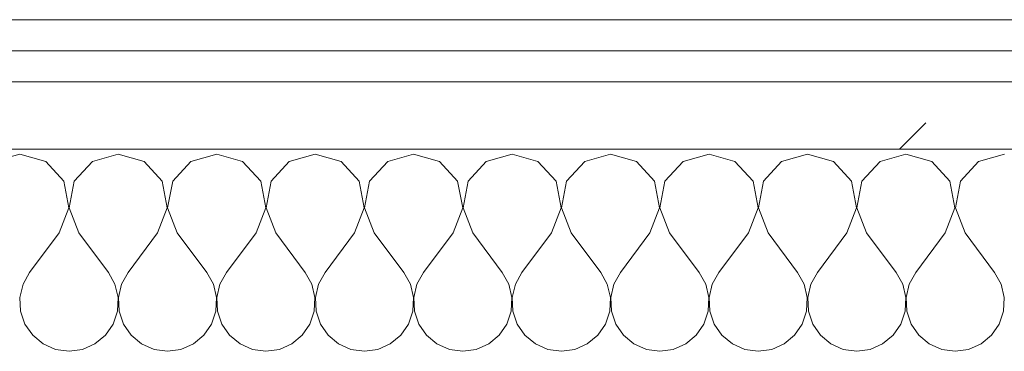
# Model space of a CAD drawing. Header units: millimetres. Extents: x -40968 to 11883, y -18816 to 4378.
# Tile 34 of 209: x -22467 to -22276, y -1193 to -1129. Entities that reach past the tile are written whole.
import ezdxf

# ---------------------------------------------------------------- set-up
doc = ezdxf.new("R2010")
doc.units = ezdxf.units.MM
doc.header["$MEASUREMENT"] = 0
doc.linetypes.add('Wipeout_Contour', pattern=[1000, 0, -1000])
doc.layers.add('Nuevo_08_E_Envans secs', color=7, linetype='Continuous')
doc.layers.add('Nuevo_08_E_Envans secs_Pluma_Nº__1', color=7, linetype='Continuous', lineweight=5)
for name, color, linetype, lineweight, true_color in [('Nuevo_08_E_Envans secs_Pluma_Nº__102', 7, 'Continuous', 5, 0xcccccc), ('Nuevo_08_E_Envans secs_Pluma_Nº__171', 171, 'Continuous', 13, 0xaaaaff), ('Nuevo_08_E_Envans secs_Pluma_Nº__177', 7, 'Continuous', 15, 0xf7e046)]:
    doc.layers.add(name, color=color, linetype=linetype, lineweight=lineweight, true_color=true_color)
pattern_1 = [(45, (0, 0), (-183.8478, 183.8478), [195, -65]), (45, (7e-14, 183.85), (-183.8478, 183.8478), [195, -65])]

# ---------------------------------------------------------------- blocks, each defined once
blk = doc.blocks.new('*X229')
at = {"layer": 'Nuevo_08_E_Envans secs_Pluma_Nº__102', "color": 254, "linetype": 'Continuous', "lineweight": 5, "true_color": 0xcccccc}
for p, q in [((-22466.67, -1154.93), (-22471.67, -1156.35)), ((-22461.66, -1156.35), (-22466.67, -1154.93)), ((-22447.62, -1154.93), (-22452.63, -1156.35)), ((-22442.61, -1156.35), (-22447.62, -1154.93)), ((-22428.57, -1154.93), (-22433.58, -1156.35)), ((-22423.56, -1156.35), (-22428.57, -1154.93)), ((-22409.52, -1154.93), (-22414.53, -1156.35)), ((-22404.52, -1156.35), (-22409.52, -1154.93)), ((-22390.48, -1154.93), (-22395.48, -1156.35)), ((-22385.47, -1156.35), (-22390.48, -1154.93)), ((-22371.43, -1154.93), (-22376.44, -1156.35)), ((-22366.42, -1156.35), (-22371.43, -1154.93)), ((-22352.38, -1154.93), (-22357.39, -1156.35)), ((-22347.37, -1156.35), (-22352.38, -1154.93)), ((-22333.33, -1154.93), (-22338.34, -1156.35)), ((-22328.33, -1156.35), (-22333.33, -1154.93)), ((-22314.29, -1154.93), (-22319.29, -1156.35)), ((-22309.28, -1156.35), (-22314.29, -1154.93)), ((-22295.24, -1154.93), (-22300.25, -1156.35)), ((-22290.23, -1156.35), (-22295.24, -1154.93)), ((-22276.19, -1154.93), (-22281.2, -1156.35)), ((-22458.15, -1160.19), (-22461.66, -1156.35)), ((-22452.63, -1156.35), (-22456.14, -1160.19)), ((-22439.1, -1160.19), (-22442.61, -1156.35)), ((-22433.58, -1156.35), (-22437.09, -1160.19)), ((-22420.05, -1160.19), (-22423.56, -1156.35)), ((-22414.53, -1156.35), (-22418.04, -1160.19)), ((-22401.01, -1160.19), (-22404.52, -1156.35)), ((-22395.48, -1156.35), (-22398.99, -1160.19)), ((-22381.96, -1160.19), (-22385.47, -1156.35)), ((-22376.44, -1156.35), (-22379.95, -1160.19)), ((-22362.91, -1160.19), (-22366.42, -1156.35)), ((-22357.39, -1156.35), (-22360.9, -1160.19)), ((-22343.86, -1160.19), (-22347.37, -1156.35)), ((-22338.34, -1156.35), (-22341.85, -1160.19)), ((-22324.81, -1160.19), (-22328.33, -1156.35)), ((-22319.29, -1156.35), (-22322.8, -1160.19)), ((-22305.77, -1160.19), (-22309.28, -1156.35)), ((-22300.25, -1156.35), (-22303.76, -1160.19)), ((-22286.72, -1160.19), (-22290.23, -1156.35)), ((-22281.2, -1156.35), (-22284.71, -1160.19)), ((-22457.18, -1165.31), (-22458.15, -1160.19)), ((-22456.14, -1160.19), (-22457.1, -1165.31)), ((-22438.13, -1165.31), (-22439.1, -1160.19)), ((-22437.09, -1160.19), (-22438.06, -1165.31)), ((-22419.09, -1165.31), (-22420.05, -1160.19)), ((-22418.04, -1160.19), (-22419.01, -1165.31)), ((-22400.04, -1165.31), (-22401.01, -1160.19)), ((-22398.99, -1160.19), (-22399.96, -1165.31)), ((-22380.99, -1165.31), (-22381.96, -1160.19)), ((-22379.95, -1160.19), (-22380.91, -1165.31)), ((-22361.94, -1165.31), (-22362.91, -1160.19)), ((-22360.9, -1160.19), (-22361.87, -1165.31)), ((-22342.9, -1165.31), (-22343.86, -1160.19)), ((-22341.85, -1160.19), (-22342.82, -1165.31)), ((-22323.85, -1165.31), (-22324.81, -1160.19)), ((-22322.8, -1160.19), (-22323.77, -1165.31)), ((-22304.8, -1165.31), (-22305.77, -1160.19)), ((-22303.76, -1160.19), (-22304.72, -1165.31)), ((-22285.75, -1165.31), (-22286.72, -1160.19)), ((-22284.71, -1160.19), (-22285.68, -1165.31)), ((-22459.05, -1170.17), (-22457.18, -1165.31)), ((-22457.1, -1165.31), (-22455.24, -1170.17)), ((-22440, -1170.17), (-22438.13, -1165.31)), ((-22438.06, -1165.31), (-22436.19, -1170.17)), ((-22420.95, -1170.17), (-22419.09, -1165.31)), ((-22419.01, -1165.31), (-22417.14, -1170.17)), ((-22401.9, -1170.17), (-22400.04, -1165.31)), ((-22399.96, -1165.31), (-22398.1, -1170.17)), ((-22382.86, -1170.17), (-22380.99, -1165.31)), ((-22380.91, -1165.31), (-22379.05, -1170.17)), ((-22363.81, -1170.17), (-22361.94, -1165.31)), ((-22361.87, -1165.31), (-22360, -1170.17)), ((-22344.76, -1170.17), (-22342.9, -1165.31)), ((-22342.82, -1165.31), (-22340.95, -1170.17)), ((-22325.71, -1170.17), (-22323.85, -1165.31)), ((-22323.77, -1165.31), (-22321.9, -1170.17)), ((-22306.67, -1170.17), (-22304.8, -1165.31)), ((-22304.72, -1165.31), (-22302.86, -1170.17)), ((-22287.62, -1170.17), (-22285.75, -1165.31)), ((-22285.68, -1165.31), (-22283.81, -1170.17)), ((-22459.05, -1170.17), (-22464.76, -1177.79)), ((-22455.24, -1170.17), (-22449.52, -1177.79)), ((-22440, -1170.17), (-22445.71, -1177.79)), ((-22436.19, -1170.17), (-22430.48, -1177.79)), ((-22420.95, -1170.17), (-22426.67, -1177.79)), ((-22417.14, -1170.17), (-22411.43, -1177.79)), ((-22401.9, -1170.17), (-22407.62, -1177.79)), ((-22398.1, -1170.17), (-22392.38, -1177.79)), ((-22382.86, -1170.17), (-22388.57, -1177.79)), ((-22379.05, -1170.17), (-22373.33, -1177.79)), ((-22363.81, -1170.17), (-22369.52, -1177.79)), ((-22360, -1170.17), (-22354.29, -1177.79)), ((-22344.76, -1170.17), (-22350.48, -1177.79)), ((-22340.95, -1170.17), (-22335.24, -1177.79)), ((-22325.71, -1170.17), (-22331.43, -1177.79)), ((-22321.9, -1170.17), (-22316.19, -1177.79)), ((-22306.67, -1170.17), (-22312.38, -1177.79)), ((-22302.86, -1170.17), (-22297.14, -1177.79)), ((-22287.62, -1170.17), (-22293.33, -1177.79)), ((-22283.81, -1170.17), (-22278.1, -1177.79)), ((-22464.76, -1177.79), (-22466.03, -1180.08)), ((-22448.25, -1180.08), (-22449.52, -1177.79)), ((-22445.71, -1177.79), (-22446.99, -1180.08)), ((-22429.2, -1180.08), (-22430.48, -1177.79)), ((-22426.67, -1177.79), (-22427.94, -1180.08)), ((-22410.16, -1180.08), (-22411.43, -1177.79)), ((-22407.62, -1177.79), (-22408.89, -1180.08)), ((-22391.11, -1180.08), (-22392.38, -1177.79)), ((-22388.57, -1177.79), (-22389.84, -1180.08)), ((-22372.06, -1180.08), (-22373.33, -1177.79)), ((-22369.52, -1177.79), (-22370.8, -1180.08)), ((-22353.01, -1180.08), (-22354.29, -1177.79)), ((-22350.48, -1177.79), (-22351.75, -1180.08)), ((-22333.97, -1180.08), (-22335.24, -1177.79)), ((-22331.43, -1177.79), (-22332.7, -1180.08)), ((-22314.92, -1180.08), (-22316.19, -1177.79)), ((-22312.38, -1177.79), (-22313.65, -1180.08)), ((-22295.87, -1180.08), (-22297.14, -1177.79)), ((-22293.33, -1177.79), (-22294.6, -1180.08)), ((-22276.82, -1180.08), (-22278.1, -1177.79)), ((-22466.03, -1180.08), (-22466.63, -1182.64)), ((-22447.66, -1182.64), (-22448.25, -1180.08)), ((-22446.99, -1180.08), (-22447.58, -1182.64)), ((-22428.61, -1182.64), (-22429.2, -1180.08)), ((-22427.94, -1180.08), (-22428.53, -1182.64)), ((-22409.56, -1182.64), (-22410.16, -1180.08)), ((-22408.89, -1180.08), (-22409.49, -1182.64)), ((-22390.51, -1182.64), (-22391.11, -1180.08)), ((-22389.84, -1180.08), (-22390.44, -1182.64)), ((-22371.47, -1182.64), (-22372.06, -1180.08)), ((-22370.8, -1180.08), (-22371.39, -1182.64)), ((-22352.42, -1182.64), (-22353.01, -1180.08)), ((-22351.75, -1180.08), (-22352.34, -1182.64)), ((-22333.37, -1182.64), (-22333.97, -1180.08)), ((-22332.7, -1180.08), (-22333.29, -1182.64)), ((-22314.32, -1182.64), (-22314.92, -1180.08)), ((-22313.65, -1180.08), (-22314.25, -1182.64)), ((-22295.28, -1182.64), (-22295.87, -1180.08)), ((-22294.6, -1180.08), (-22295.2, -1182.64)), ((-22276.23, -1182.64), (-22276.82, -1180.08)), ((-22466.63, -1182.64), (-22466.5, -1185.27)), ((-22447.78, -1185.27), (-22447.66, -1182.64)), ((-22447.58, -1182.64), (-22447.45, -1185.27)), ((-22428.74, -1185.27), (-22428.61, -1182.64)), ((-22428.53, -1182.64), (-22428.41, -1185.27)), ((-22409.69, -1185.27), (-22409.56, -1182.64)), ((-22409.49, -1182.64), (-22409.36, -1185.27)), ((-22390.64, -1185.27), (-22390.51, -1182.64)), ((-22390.44, -1182.64), (-22390.31, -1185.27)), ((-22371.59, -1185.27), (-22371.47, -1182.64)), ((-22371.39, -1182.64), (-22371.26, -1185.27)), ((-22352.55, -1185.27), (-22352.42, -1182.64)), ((-22352.34, -1182.64), (-22352.22, -1185.27)), ((-22333.5, -1185.27), (-22333.37, -1182.64)), ((-22333.29, -1182.64), (-22333.17, -1185.27)), ((-22314.45, -1185.27), (-22314.32, -1182.64)), ((-22314.25, -1182.64), (-22314.12, -1185.27)), ((-22295.4, -1185.27), (-22295.28, -1182.64)), ((-22295.2, -1182.64), (-22295.07, -1185.27)), ((-22276.36, -1185.27), (-22276.23, -1182.64)), ((-22466.5, -1185.27), (-22465.66, -1187.76)), ((-22448.62, -1187.76), (-22447.78, -1185.27)), ((-22447.45, -1185.27), (-22446.61, -1187.76)), ((-22429.58, -1187.76), (-22428.74, -1185.27)), ((-22428.41, -1185.27), (-22427.57, -1187.76)), ((-22410.53, -1187.76), (-22409.69, -1185.27)), ((-22409.36, -1185.27), (-22408.52, -1187.76)), ((-22391.48, -1187.76), (-22390.64, -1185.27)), ((-22390.31, -1185.27), (-22389.47, -1187.76)), ((-22372.43, -1187.76), (-22371.59, -1185.27)), ((-22371.26, -1185.27), (-22370.42, -1187.76)), ((-22353.39, -1187.76), (-22352.55, -1185.27)), ((-22352.22, -1185.27), (-22351.38, -1187.76)), ((-22334.34, -1187.76), (-22333.5, -1185.27)), ((-22333.17, -1185.27), (-22332.33, -1187.76)), ((-22315.29, -1187.76), (-22314.45, -1185.27)), ((-22314.12, -1185.27), (-22313.28, -1187.76)), ((-22296.24, -1187.76), (-22295.4, -1185.27)), ((-22295.07, -1185.27), (-22294.23, -1187.76)), ((-22277.2, -1187.76), (-22276.36, -1185.27)), ((-22465.66, -1187.76), (-22464.17, -1189.92)), ((-22450.11, -1189.92), (-22448.62, -1187.76)), ((-22446.61, -1187.76), (-22445.13, -1189.92)), ((-22431.06, -1189.92), (-22429.58, -1187.76)), ((-22427.57, -1187.76), (-22426.08, -1189.92)), ((-22412.02, -1189.92), (-22410.53, -1187.76)), ((-22408.52, -1187.76), (-22407.03, -1189.92)), ((-22392.97, -1189.92), (-22391.48, -1187.76)), ((-22389.47, -1187.76), (-22387.98, -1189.92)), ((-22373.92, -1189.92), (-22372.43, -1187.76)), ((-22370.42, -1187.76), (-22368.94, -1189.92)), ((-22354.87, -1189.92), (-22353.39, -1187.76)), ((-22351.38, -1187.76), (-22349.89, -1189.92)), ((-22335.83, -1189.92), (-22334.34, -1187.76)), ((-22332.33, -1187.76), (-22330.84, -1189.92)), ((-22316.78, -1189.92), (-22315.29, -1187.76)), ((-22313.28, -1187.76), (-22311.79, -1189.92)), ((-22297.73, -1189.92), (-22296.24, -1187.76)), ((-22294.23, -1187.76), (-22292.74, -1189.92)), ((-22278.68, -1189.92), (-22277.2, -1187.76)), ((-22464.17, -1189.92), (-22462.15, -1191.6)), ((-22452.14, -1191.6), (-22450.11, -1189.92)), ((-22445.13, -1189.92), (-22443.1, -1191.6)), ((-22433.09, -1191.6), (-22431.06, -1189.92)), ((-22426.08, -1189.92), (-22424.05, -1191.6)), ((-22414.04, -1191.6), (-22412.02, -1189.92)), ((-22407.03, -1189.92), (-22405.01, -1191.6)), ((-22394.99, -1191.6), (-22392.97, -1189.92)), ((-22387.98, -1189.92), (-22385.96, -1191.6)), ((-22375.95, -1191.6), (-22373.92, -1189.92)), ((-22368.94, -1189.92), (-22366.91, -1191.6)), ((-22356.9, -1191.6), (-22354.87, -1189.92)), ((-22349.89, -1189.92), (-22347.86, -1191.6)), ((-22337.85, -1191.6), (-22335.83, -1189.92)), ((-22330.84, -1189.92), (-22328.82, -1191.6)), ((-22318.8, -1191.6), (-22316.78, -1189.92)), ((-22311.79, -1189.92), (-22309.77, -1191.6)), ((-22299.75, -1191.6), (-22297.73, -1189.92)), ((-22292.74, -1189.92), (-22290.72, -1191.6)), ((-22280.71, -1191.6), (-22278.68, -1189.92)), ((-22462.15, -1191.6), (-22459.75, -1192.66)), ((-22454.54, -1192.66), (-22452.14, -1191.6)), ((-22443.1, -1191.6), (-22440.7, -1192.66)), ((-22435.49, -1192.66), (-22433.09, -1191.6)), ((-22424.05, -1191.6), (-22421.65, -1192.66)), ((-22416.45, -1192.66), (-22414.04, -1191.6)), ((-22405.01, -1191.6), (-22402.6, -1192.66)), ((-22397.4, -1192.66), (-22394.99, -1191.6)), ((-22385.96, -1191.6), (-22383.55, -1192.66)), ((-22378.35, -1192.66), (-22375.95, -1191.6)), ((-22366.91, -1191.6), (-22364.51, -1192.66)), ((-22359.3, -1192.66), (-22356.9, -1191.6)), ((-22347.86, -1191.6), (-22345.46, -1192.66)), ((-22340.25, -1192.66), (-22337.85, -1191.6)), ((-22328.82, -1191.6), (-22326.41, -1192.66)), ((-22321.21, -1192.66), (-22318.8, -1191.6)), ((-22309.77, -1191.6), (-22307.36, -1192.66)), ((-22302.16, -1192.66), (-22299.75, -1191.6)), ((-22290.72, -1191.6), (-22288.32, -1192.66)), ((-22283.11, -1192.66), (-22280.71, -1191.6)), ((-22459.75, -1192.66), (-22457.14, -1193.02)), ((-22457.14, -1193.02), (-22454.54, -1192.66)), ((-22440.7, -1192.66), (-22438.1, -1193.02)), ((-22438.1, -1193.02), (-22435.49, -1192.66)), ((-22421.65, -1192.66), (-22419.05, -1193.02)), ((-22419.05, -1193.02), (-22416.45, -1192.66)), ((-22402.6, -1192.66), (-22400, -1193.02)), ((-22400, -1193.02), (-22397.4, -1192.66)), ((-22383.55, -1192.66), (-22380.95, -1193.02)), ((-22380.95, -1193.02), (-22378.35, -1192.66)), ((-22364.51, -1192.66), (-22361.9, -1193.02)), ((-22361.9, -1193.02), (-22359.3, -1192.66)), ((-22345.46, -1192.66), (-22342.86, -1193.02)), ((-22342.86, -1193.02), (-22340.25, -1192.66)), ((-22326.41, -1192.66), (-22323.81, -1193.02)), ((-22323.81, -1193.02), (-22321.21, -1192.66)), ((-22307.36, -1192.66), (-22304.76, -1193.02)), ((-22304.76, -1193.02), (-22302.16, -1192.66)), ((-22288.32, -1192.66), (-22285.71, -1193.02)), ((-22285.71, -1193.02), (-22283.11, -1192.66))]:
    blk.add_line(p, q, dxfattribs=at)
blk = doc.blocks.new('Muro_90_1', base_point=(-20233.93, -1193.98))
at = {"color": 254, "linetype": 'Wipeout_Contour', "lineweight": 0, "ltscale": 86513.737601}
blk.add_wipeout([(-20233.93, -1128.98), (-22963.42, -1128.98), (-22963.42, -1134.98), (-20233.93, -1134.98)], dxfattribs=at).dxf.layer = 'Nuevo_08_E_Envans secs'
at = {"color": 254, "linetype": 'Wipeout_Contour', "lineweight": 0, "ltscale": 86517.020667}
blk.add_wipeout([(-20233.93, -1140.98), (-22963.42, -1140.98), (-22963.42, -1153.98), (-20233.93, -1153.98)], dxfattribs=at).dxf.layer = 'Nuevo_08_E_Envans secs'
at = {"layer": 'Nuevo_08_E_Envans secs_Pluma_Nº__171', "linetype": 'Continuous', "lineweight": 13, "true_color": 0xaaaaff}
h = blk.add_hatch(dxfattribs=at)
h.set_pattern_fill('Panellat_HPL_0001', color=161, style=0, pattern_type=2)
h.set_pattern_definition(pattern_1)
h.paths.add_polyline_path([(-20233.93, -1128.98), (-22963.42, -1128.98), (-22963.42, -1134.98), (-20233.93, -1134.98)])
at = {"layer": 'Nuevo_08_E_Envans secs_Pluma_Nº__177', "linetype": 'Continuous', "lineweight": 15, "true_color": 0xf7e046}
h = blk.add_hatch(dxfattribs=at)
h.set_pattern_fill('Panellat_HPL_0001', color=53, style=0, pattern_type=2)
h.set_pattern_definition(pattern_1)
h.paths.add_polyline_path([(-20233.93, -1140.98), (-22963.42, -1140.98), (-22963.42, -1153.98), (-20233.93, -1153.98)])
at = {"layer": 'Nuevo_08_E_Envans secs_Pluma_Nº__1', "color": 7, "linetype": 'Continuous', "lineweight": 5}
for p, q in [((-20233.93, -1134.98), (-22963.42, -1134.98)), ((-20233.93, -1140.98), (-22963.42, -1140.98)), ((-20233.93, -1153.98), (-22963.42, -1153.98))]:
    blk.add_line(p, q, dxfattribs=at)
at = {"layer": 'Nuevo_08_E_Envans secs_Pluma_Nº__1', "color": 7, "linetype": 'Continuous', "lineweight": 5, "flags": 128}
blk.add_lwpolyline([(-20233.93, -1128.98), (-22963.42, -1128.98)], dxfattribs=at)
at = {"layer": 'Nuevo_08_E_Envans secs', "color": 7, "lineweight": 20}
blk.add_blockref('*X229', (0, 0), dxfattribs=at)
blk = doc.blocks.new('*X479')
at = {"layer": 'Nuevo_08_E_Envans secs_Pluma_Nº__102', "color": 254, "linetype": 'Continuous', "lineweight": 5, "true_color": 0xcccccc}
for p, q in [((-22466.67, -1154.93), (-22471.67, -1156.35)), ((-22461.66, -1156.35), (-22466.67, -1154.93)), ((-22447.62, -1154.93), (-22452.63, -1156.35)), ((-22442.61, -1156.35), (-22447.62, -1154.93)), ((-22428.57, -1154.93), (-22433.58, -1156.35)), ((-22423.56, -1156.35), (-22428.57, -1154.93)), ((-22409.52, -1154.93), (-22414.53, -1156.35)), ((-22404.52, -1156.35), (-22409.52, -1154.93)), ((-22390.48, -1154.93), (-22395.48, -1156.35)), ((-22385.47, -1156.35), (-22390.48, -1154.93)), ((-22371.43, -1154.93), (-22376.44, -1156.35)), ((-22366.42, -1156.35), (-22371.43, -1154.93)), ((-22352.38, -1154.93), (-22357.39, -1156.35)), ((-22347.37, -1156.35), (-22352.38, -1154.93)), ((-22333.33, -1154.93), (-22338.34, -1156.35)), ((-22328.33, -1156.35), (-22333.33, -1154.93)), ((-22314.29, -1154.93), (-22319.29, -1156.35)), ((-22309.28, -1156.35), (-22314.29, -1154.93)), ((-22295.24, -1154.93), (-22300.25, -1156.35)), ((-22290.23, -1156.35), (-22295.24, -1154.93)), ((-22276.19, -1154.93), (-22281.2, -1156.35)), ((-22458.15, -1160.19), (-22461.66, -1156.35)), ((-22452.63, -1156.35), (-22456.14, -1160.19)), ((-22439.1, -1160.19), (-22442.61, -1156.35)), ((-22433.58, -1156.35), (-22437.09, -1160.19)), ((-22420.05, -1160.19), (-22423.56, -1156.35)), ((-22414.53, -1156.35), (-22418.04, -1160.19)), ((-22401.01, -1160.19), (-22404.52, -1156.35)), ((-22395.48, -1156.35), (-22398.99, -1160.19)), ((-22381.96, -1160.19), (-22385.47, -1156.35)), ((-22376.44, -1156.35), (-22379.95, -1160.19)), ((-22362.91, -1160.19), (-22366.42, -1156.35)), ((-22357.39, -1156.35), (-22360.9, -1160.19)), ((-22343.86, -1160.19), (-22347.37, -1156.35)), ((-22338.34, -1156.35), (-22341.85, -1160.19)), ((-22324.81, -1160.19), (-22328.33, -1156.35)), ((-22319.29, -1156.35), (-22322.8, -1160.19)), ((-22305.77, -1160.19), (-22309.28, -1156.35)), ((-22300.25, -1156.35), (-22303.76, -1160.19)), ((-22286.72, -1160.19), (-22290.23, -1156.35)), ((-22281.2, -1156.35), (-22284.71, -1160.19)), ((-22457.18, -1165.31), (-22458.15, -1160.19)), ((-22456.14, -1160.19), (-22457.1, -1165.31)), ((-22438.13, -1165.31), (-22439.1, -1160.19)), ((-22437.09, -1160.19), (-22438.06, -1165.31)), ((-22419.09, -1165.31), (-22420.05, -1160.19)), ((-22418.04, -1160.19), (-22419.01, -1165.31)), ((-22400.04, -1165.31), (-22401.01, -1160.19)), ((-22398.99, -1160.19), (-22399.96, -1165.31)), ((-22380.99, -1165.31), (-22381.96, -1160.19)), ((-22379.95, -1160.19), (-22380.91, -1165.31)), ((-22361.94, -1165.31), (-22362.91, -1160.19)), ((-22360.9, -1160.19), (-22361.87, -1165.31)), ((-22342.9, -1165.31), (-22343.86, -1160.19)), ((-22341.85, -1160.19), (-22342.82, -1165.31)), ((-22323.85, -1165.31), (-22324.81, -1160.19)), ((-22322.8, -1160.19), (-22323.77, -1165.31)), ((-22304.8, -1165.31), (-22305.77, -1160.19)), ((-22303.76, -1160.19), (-22304.72, -1165.31)), ((-22285.75, -1165.31), (-22286.72, -1160.19)), ((-22284.71, -1160.19), (-22285.68, -1165.31)), ((-22459.05, -1170.17), (-22457.18, -1165.31)), ((-22457.1, -1165.31), (-22455.24, -1170.17)), ((-22440, -1170.17), (-22438.13, -1165.31)), ((-22438.06, -1165.31), (-22436.19, -1170.17)), ((-22420.95, -1170.17), (-22419.09, -1165.31)), ((-22419.01, -1165.31), (-22417.14, -1170.17)), ((-22401.9, -1170.17), (-22400.04, -1165.31)), ((-22399.96, -1165.31), (-22398.1, -1170.17)), ((-22382.86, -1170.17), (-22380.99, -1165.31)), ((-22380.91, -1165.31), (-22379.05, -1170.17)), ((-22363.81, -1170.17), (-22361.94, -1165.31)), ((-22361.87, -1165.31), (-22360, -1170.17)), ((-22344.76, -1170.17), (-22342.9, -1165.31)), ((-22342.82, -1165.31), (-22340.95, -1170.17)), ((-22325.71, -1170.17), (-22323.85, -1165.31)), ((-22323.77, -1165.31), (-22321.9, -1170.17)), ((-22306.67, -1170.17), (-22304.8, -1165.31)), ((-22304.72, -1165.31), (-22302.86, -1170.17)), ((-22287.62, -1170.17), (-22285.75, -1165.31)), ((-22285.68, -1165.31), (-22283.81, -1170.17)), ((-22459.05, -1170.17), (-22464.76, -1177.79)), ((-22455.24, -1170.17), (-22449.52, -1177.79)), ((-22440, -1170.17), (-22445.71, -1177.79)), ((-22436.19, -1170.17), (-22430.48, -1177.79)), ((-22420.95, -1170.17), (-22426.67, -1177.79)), ((-22417.14, -1170.17), (-22411.43, -1177.79)), ((-22401.9, -1170.17), (-22407.62, -1177.79)), ((-22398.1, -1170.17), (-22392.38, -1177.79)), ((-22382.86, -1170.17), (-22388.57, -1177.79)), ((-22379.05, -1170.17), (-22373.33, -1177.79)), ((-22363.81, -1170.17), (-22369.52, -1177.79)), ((-22360, -1170.17), (-22354.29, -1177.79)), ((-22344.76, -1170.17), (-22350.48, -1177.79)), ((-22340.95, -1170.17), (-22335.24, -1177.79)), ((-22325.71, -1170.17), (-22331.43, -1177.79)), ((-22321.9, -1170.17), (-22316.19, -1177.79)), ((-22306.67, -1170.17), (-22312.38, -1177.79)), ((-22302.86, -1170.17), (-22297.14, -1177.79)), ((-22287.62, -1170.17), (-22293.33, -1177.79)), ((-22283.81, -1170.17), (-22278.1, -1177.79)), ((-22464.76, -1177.79), (-22466.03, -1180.08)), ((-22448.25, -1180.08), (-22449.52, -1177.79)), ((-22445.71, -1177.79), (-22446.99, -1180.08)), ((-22429.2, -1180.08), (-22430.48, -1177.79)), ((-22426.67, -1177.79), (-22427.94, -1180.08)), ((-22410.16, -1180.08), (-22411.43, -1177.79)), ((-22407.62, -1177.79), (-22408.89, -1180.08)), ((-22391.11, -1180.08), (-22392.38, -1177.79)), ((-22388.57, -1177.79), (-22389.84, -1180.08)), ((-22372.06, -1180.08), (-22373.33, -1177.79)), ((-22369.52, -1177.79), (-22370.8, -1180.08)), ((-22353.01, -1180.08), (-22354.29, -1177.79)), ((-22350.48, -1177.79), (-22351.75, -1180.08)), ((-22333.97, -1180.08), (-22335.24, -1177.79)), ((-22331.43, -1177.79), (-22332.7, -1180.08)), ((-22314.92, -1180.08), (-22316.19, -1177.79)), ((-22312.38, -1177.79), (-22313.65, -1180.08)), ((-22295.87, -1180.08), (-22297.14, -1177.79)), ((-22293.33, -1177.79), (-22294.6, -1180.08)), ((-22276.82, -1180.08), (-22278.1, -1177.79)), ((-22466.03, -1180.08), (-22466.63, -1182.64)), ((-22447.66, -1182.64), (-22448.25, -1180.08)), ((-22446.99, -1180.08), (-22447.58, -1182.64)), ((-22428.61, -1182.64), (-22429.2, -1180.08)), ((-22427.94, -1180.08), (-22428.53, -1182.64)), ((-22409.56, -1182.64), (-22410.16, -1180.08)), ((-22408.89, -1180.08), (-22409.49, -1182.64)), ((-22390.51, -1182.64), (-22391.11, -1180.08)), ((-22389.84, -1180.08), (-22390.44, -1182.64)), ((-22371.47, -1182.64), (-22372.06, -1180.08)), ((-22370.8, -1180.08), (-22371.39, -1182.64)), ((-22352.42, -1182.64), (-22353.01, -1180.08)), ((-22351.75, -1180.08), (-22352.34, -1182.64)), ((-22333.37, -1182.64), (-22333.97, -1180.08)), ((-22332.7, -1180.08), (-22333.29, -1182.64)), ((-22314.32, -1182.64), (-22314.92, -1180.08)), ((-22313.65, -1180.08), (-22314.25, -1182.64)), ((-22295.28, -1182.64), (-22295.87, -1180.08)), ((-22294.6, -1180.08), (-22295.2, -1182.64)), ((-22276.23, -1182.64), (-22276.82, -1180.08)), ((-22466.63, -1182.64), (-22466.5, -1185.27)), ((-22447.78, -1185.27), (-22447.66, -1182.64)), ((-22447.58, -1182.64), (-22447.45, -1185.27)), ((-22428.74, -1185.27), (-22428.61, -1182.64)), ((-22428.53, -1182.64), (-22428.41, -1185.27)), ((-22409.69, -1185.27), (-22409.56, -1182.64)), ((-22409.49, -1182.64), (-22409.36, -1185.27)), ((-22390.64, -1185.27), (-22390.51, -1182.64)), ((-22390.44, -1182.64), (-22390.31, -1185.27)), ((-22371.59, -1185.27), (-22371.47, -1182.64)), ((-22371.39, -1182.64), (-22371.26, -1185.27)), ((-22352.55, -1185.27), (-22352.42, -1182.64)), ((-22352.34, -1182.64), (-22352.22, -1185.27)), ((-22333.5, -1185.27), (-22333.37, -1182.64)), ((-22333.29, -1182.64), (-22333.17, -1185.27)), ((-22314.45, -1185.27), (-22314.32, -1182.64)), ((-22314.25, -1182.64), (-22314.12, -1185.27)), ((-22295.4, -1185.27), (-22295.28, -1182.64)), ((-22295.2, -1182.64), (-22295.07, -1185.27)), ((-22276.36, -1185.27), (-22276.23, -1182.64)), ((-22466.5, -1185.27), (-22465.66, -1187.76)), ((-22448.62, -1187.76), (-22447.78, -1185.27)), ((-22447.45, -1185.27), (-22446.61, -1187.76)), ((-22429.58, -1187.76), (-22428.74, -1185.27)), ((-22428.41, -1185.27), (-22427.57, -1187.76)), ((-22410.53, -1187.76), (-22409.69, -1185.27)), ((-22409.36, -1185.27), (-22408.52, -1187.76)), ((-22391.48, -1187.76), (-22390.64, -1185.27)), ((-22390.31, -1185.27), (-22389.47, -1187.76)), ((-22372.43, -1187.76), (-22371.59, -1185.27)), ((-22371.26, -1185.27), (-22370.42, -1187.76)), ((-22353.39, -1187.76), (-22352.55, -1185.27)), ((-22352.22, -1185.27), (-22351.38, -1187.76)), ((-22334.34, -1187.76), (-22333.5, -1185.27)), ((-22333.17, -1185.27), (-22332.33, -1187.76)), ((-22315.29, -1187.76), (-22314.45, -1185.27)), ((-22314.12, -1185.27), (-22313.28, -1187.76)), ((-22296.24, -1187.76), (-22295.4, -1185.27)), ((-22295.07, -1185.27), (-22294.23, -1187.76)), ((-22277.2, -1187.76), (-22276.36, -1185.27)), ((-22465.66, -1187.76), (-22464.17, -1189.92)), ((-22450.11, -1189.92), (-22448.62, -1187.76)), ((-22446.61, -1187.76), (-22445.13, -1189.92)), ((-22431.06, -1189.92), (-22429.58, -1187.76)), ((-22427.57, -1187.76), (-22426.08, -1189.92)), ((-22412.02, -1189.92), (-22410.53, -1187.76)), ((-22408.52, -1187.76), (-22407.03, -1189.92)), ((-22392.97, -1189.92), (-22391.48, -1187.76)), ((-22389.47, -1187.76), (-22387.98, -1189.92)), ((-22373.92, -1189.92), (-22372.43, -1187.76)), ((-22370.42, -1187.76), (-22368.94, -1189.92)), ((-22354.87, -1189.92), (-22353.39, -1187.76)), ((-22351.38, -1187.76), (-22349.89, -1189.92)), ((-22335.83, -1189.92), (-22334.34, -1187.76)), ((-22332.33, -1187.76), (-22330.84, -1189.92)), ((-22316.78, -1189.92), (-22315.29, -1187.76)), ((-22313.28, -1187.76), (-22311.79, -1189.92)), ((-22297.73, -1189.92), (-22296.24, -1187.76)), ((-22294.23, -1187.76), (-22292.74, -1189.92)), ((-22278.68, -1189.92), (-22277.2, -1187.76)), ((-22464.17, -1189.92), (-22462.15, -1191.6)), ((-22452.14, -1191.6), (-22450.11, -1189.92)), ((-22445.13, -1189.92), (-22443.1, -1191.6)), ((-22433.09, -1191.6), (-22431.06, -1189.92)), ((-22426.08, -1189.92), (-22424.05, -1191.6)), ((-22414.04, -1191.6), (-22412.02, -1189.92)), ((-22407.03, -1189.92), (-22405.01, -1191.6)), ((-22394.99, -1191.6), (-22392.97, -1189.92)), ((-22387.98, -1189.92), (-22385.96, -1191.6)), ((-22375.95, -1191.6), (-22373.92, -1189.92)), ((-22368.94, -1189.92), (-22366.91, -1191.6)), ((-22356.9, -1191.6), (-22354.87, -1189.92)), ((-22349.89, -1189.92), (-22347.86, -1191.6)), ((-22337.85, -1191.6), (-22335.83, -1189.92)), ((-22330.84, -1189.92), (-22328.82, -1191.6)), ((-22318.8, -1191.6), (-22316.78, -1189.92)), ((-22311.79, -1189.92), (-22309.77, -1191.6)), ((-22299.75, -1191.6), (-22297.73, -1189.92)), ((-22292.74, -1189.92), (-22290.72, -1191.6)), ((-22280.71, -1191.6), (-22278.68, -1189.92)), ((-22462.15, -1191.6), (-22459.75, -1192.66)), ((-22454.54, -1192.66), (-22452.14, -1191.6)), ((-22443.1, -1191.6), (-22440.7, -1192.66)), ((-22435.49, -1192.66), (-22433.09, -1191.6)), ((-22424.05, -1191.6), (-22421.65, -1192.66)), ((-22416.45, -1192.66), (-22414.04, -1191.6)), ((-22405.01, -1191.6), (-22402.6, -1192.66)), ((-22397.4, -1192.66), (-22394.99, -1191.6)), ((-22385.96, -1191.6), (-22383.55, -1192.66)), ((-22378.35, -1192.66), (-22375.95, -1191.6)), ((-22366.91, -1191.6), (-22364.51, -1192.66)), ((-22359.3, -1192.66), (-22356.9, -1191.6)), ((-22347.86, -1191.6), (-22345.46, -1192.66)), ((-22340.25, -1192.66), (-22337.85, -1191.6)), ((-22328.82, -1191.6), (-22326.41, -1192.66)), ((-22321.21, -1192.66), (-22318.8, -1191.6)), ((-22309.77, -1191.6), (-22307.36, -1192.66)), ((-22302.16, -1192.66), (-22299.75, -1191.6)), ((-22290.72, -1191.6), (-22288.32, -1192.66)), ((-22283.11, -1192.66), (-22280.71, -1191.6)), ((-22459.75, -1192.66), (-22457.14, -1193.02)), ((-22457.14, -1193.02), (-22454.54, -1192.66)), ((-22440.7, -1192.66), (-22438.1, -1193.02)), ((-22438.1, -1193.02), (-22435.49, -1192.66)), ((-22421.65, -1192.66), (-22419.05, -1193.02)), ((-22419.05, -1193.02), (-22416.45, -1192.66)), ((-22402.6, -1192.66), (-22400, -1193.02)), ((-22400, -1193.02), (-22397.4, -1192.66)), ((-22383.55, -1192.66), (-22380.95, -1193.02)), ((-22380.95, -1193.02), (-22378.35, -1192.66)), ((-22364.51, -1192.66), (-22361.9, -1193.02)), ((-22361.9, -1193.02), (-22359.3, -1192.66)), ((-22345.46, -1192.66), (-22342.86, -1193.02)), ((-22342.86, -1193.02), (-22340.25, -1192.66)), ((-22326.41, -1192.66), (-22323.81, -1193.02)), ((-22323.81, -1193.02), (-22321.21, -1192.66)), ((-22307.36, -1192.66), (-22304.76, -1193.02)), ((-22304.76, -1193.02), (-22302.16, -1192.66)), ((-22288.32, -1192.66), (-22285.71, -1193.02)), ((-22285.71, -1193.02), (-22283.11, -1192.66))]:
    blk.add_line(p, q, dxfattribs=at)
blk = doc.blocks.new('Muro_148_1', base_point=(-24166.43, -1128.98))
at = {"color": 254, "linetype": 'Wipeout_Contour', "lineweight": 0, "ltscale": 86513.737601}
blk.add_wipeout([(-22963.42, -1134.98), (-20233.93, -1134.98), (-20233.93, -1128.98), (-22963.42, -1128.98)], dxfattribs=at).dxf.layer = 'Nuevo_08_E_Envans secs'
at = {"color": 254, "linetype": 'Wipeout_Contour', "lineweight": 0, "ltscale": 86540.990748}
blk.add_wipeout([(-22975.42, -1153.98), (-20233.93, -1153.98), (-20233.93, -1140.98), (-22975.42, -1140.98)], dxfattribs=at).dxf.layer = 'Nuevo_08_E_Envans secs'
at = {"layer": 'Nuevo_08_E_Envans secs_Pluma_Nº__171', "linetype": 'Continuous', "lineweight": 13, "true_color": 0xaaaaff}
h = blk.add_hatch(dxfattribs=at)
h.set_pattern_fill('Panellat_HPL_0001', color=161, style=0, pattern_type=2)
h.set_pattern_definition(pattern_1)
h.paths.add_polyline_path([(-22963.42, -1134.98), (-20233.93, -1134.98), (-20233.93, -1128.98), (-22963.42, -1128.98)])
at = {"layer": 'Nuevo_08_E_Envans secs_Pluma_Nº__177', "linetype": 'Continuous', "lineweight": 15, "true_color": 0xf7e046}
h = blk.add_hatch(dxfattribs=at)
h.set_pattern_fill('Panellat_HPL_0001', color=53, style=0, pattern_type=2)
h.set_pattern_definition(pattern_1)
h.paths.add_polyline_path([(-22975.42, -1153.98), (-20233.93, -1153.98), (-20233.93, -1140.98), (-22975.42, -1140.98)])
at = {"layer": 'Nuevo_08_E_Envans secs_Pluma_Nº__1', "color": 7, "linetype": 'Continuous', "lineweight": 5}
for p, q in [((-20233.93, -1134.98), (-22969.42, -1134.98)), ((-20233.93, -1140.98), (-22975.42, -1140.98)), ((-20233.93, -1153.98), (-22988.42, -1153.98))]:
    blk.add_line(p, q, dxfattribs=at)
at = {"layer": 'Nuevo_08_E_Envans secs_Pluma_Nº__1', "color": 7, "linetype": 'Continuous', "lineweight": 5, "flags": 128}
blk.add_lwpolyline([(-20233.93, -1128.98), (-22963.42, -1128.98)], dxfattribs=at)
at = {"layer": 'Nuevo_08_E_Envans secs', "color": 7, "lineweight": 20}
blk.add_blockref('*X479', (0, 0), dxfattribs=at)

msp = doc.modelspace()

# ---------------------------------------------------------------- block references
at = {"layer": 'Nuevo_08_E_Envans secs', "color": 7, "lineweight": 20}
msp.add_blockref('Muro_90_1', (-20233.93, -1193.98), dxfattribs=at)

# ---------------------------------------------------------------- next in the draw order: block references
msp.add_blockref('Muro_148_1', (-24166.43, -1128.98), dxfattribs=at)

doc.saveas('drawing.dxf')
